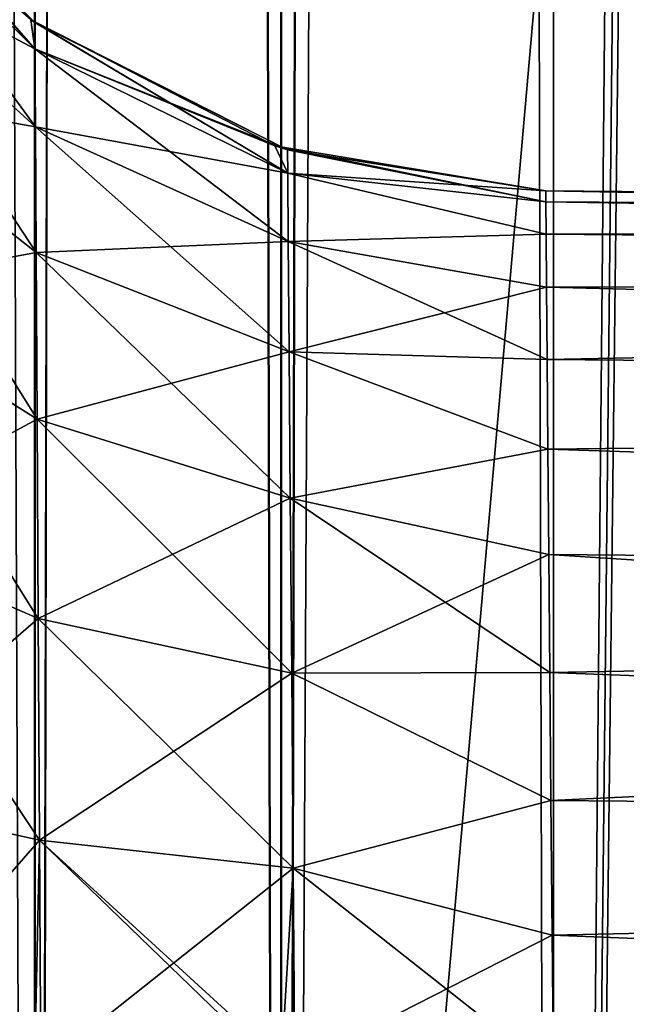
# Model space of a CAD drawing. Header units: metres. Extents: x -86 to 86, y -57 to 57.
# Tile 8 of 256: x -45.302 to -44.959, y -34.939 to -34.381. Entities that reach past the tile are written whole.
import ezdxf

# ---------------------------------------------------------------- set-up
doc = ezdxf.new("R2010")
doc.units = ezdxf.units.M
doc.layers.add('solid_125286', color=7, linetype='CONTINUOUS')

msp = doc.modelspace()

# ---------------------------------------------------------------- linework, layer by layer
at = {"layer": 'solid_125286'}
for points in [[(-43, -37.5, 42.5), (-44.558178, 0.000002, 42.5), (-45, 37.5, 42.5)], [(-43, 37.5, 42.5), (-43, -37.5, 42.5), (-45, 37.5, 42.5)], [(-43, 37.5, 71.5), (-44.558178, -0.000002, 71.5), (-45, -37.5, 71.5)], [(-43, -37.5, 71.5), (-43, 37.5, 71.5), (-45, -37.5, 71.5)], [(-44.619774, -1.949676, 71.5), (-45, -37.5, 71.5), (-44.558178, -0.000002, 71.5)], [(-44.619774, -1.949676, 71.5), (-44.676975, -2.797558, 71.5), (-45, -37.5, 71.5)], [(-44.676975, -2.797558, 71.5), (-45, -7.215435, 71.5), (-45, -37.5, 71.5)], [(-43, -37.5, 42.5), (-44.984905, -6.595356, 42.5), (-44.940296, -5.937149, 42.5)], [(-43, -37.5, 42.5), (-45, -7.215435, 42.5), (-44.984905, -6.595356, 42.5)], [(-45.294018, -37.5, 42.595585), (-45.404694, -37.5, 42.70636), (-45.404476, -7.215435, 42.706062)], [(-45.294018, -37.5, 42.595585), (-45.404476, -7.215435, 42.706062), (-45.293888, -7.215435, 42.59549)], [(-45.404415, -37.5, 71.294022), (-45.293861, -7.215435, 71.404533), (-45.404461, -7.215435, 71.293961)], [(-45.404415, -37.5, 71.294022), (-45.29364, -37.5, 71.404694), (-45.293861, -7.215435, 71.404533)], [(-45.294018, -37.5, 42.595585), (-45.293888, -7.215435, 42.59549), (-45.22699, -7.215435, 42.554493)], [(-45.154507, -37.5, 42.524471), (-45.294018, -37.5, 42.595585), (-45.22699, -7.215435, 42.554493)], [(-45.29364, -37.5, 71.404694), (-45.226978, -7.215435, 71.445511), (-45.293861, -7.215435, 71.404533)], [(-45.29364, -37.5, 71.404694), (-45.15406, -37.5, 71.47567), (-45.226978, -7.215435, 71.445511)], [(-45.154507, -37.5, 42.524471), (-45.22699, -7.215435, 42.554493), (-45.154449, -7.215435, 42.524452)], [(-45.15406, -37.5, 71.47567), (-45.154446, -7.215435, 71.475548), (-45.226978, -7.215435, 71.445511)], [(-45.154507, -37.5, 42.524471), (-45, -7.215435, 42.5), (-45, -37.5, 42.5)], [(-45.154507, -37.5, 42.524471), (-45.07814, -7.215435, 42.506142), (-45, -7.215435, 42.5)], [(-45.154507, -37.5, 42.524471), (-45.154449, -7.215435, 42.524452), (-45.07814, -7.215435, 42.506142)], [(-45.15406, -37.5, 71.47567), (-45.078144, -7.215435, 71.493858), (-45.154446, -7.215435, 71.475548)], [(-45.15406, -37.5, 71.47567), (-45, -37.5, 71.5), (-45.078144, -7.215435, 71.493858)], [(-45.078144, -7.215435, 71.493858), (-45, -37.5, 71.5), (-45, -7.215435, 71.5)], [(-43, -37.5, 42.5), (-45, -37.5, 42.5), (-45, -7.215435, 42.5)], [(-52.585815, -55.646637, -2), (-53.242641, -31.746595, -2), (-43.964466, -22.46842, -2)], [(-52.585815, -55.646637, -2), (-43.964466, -22.46842, -2), (-51.277119, -56.282402, -2)], [(-51.277119, -56.282402, -2), (-43.964466, -22.46842, -2), (-49.880451, -56.692638, -2)], [(-49.880451, -56.692638, -2), (-43.964466, -22.46842, -2), (-48.435753, -56.865662, -2)], [(-48.435753, -56.865662, -2), (-43.964466, -22.46842, -2), (-46.981792, -56.796768, -2)], [(-46.981792, -56.796768, -2), (-43.964466, -22.46842, -2), (-45.559792, -56.487984, -2)], [(-45.559792, -56.487984, -2), (-43.964466, -22.46842, -2), (-44.208092, -55.947418, -2)], [(-43.5, -37.5, 10), (-43.5, -23.418167, 10), (-52.535534, -32.453701, 10)], [(-43.557079, -54.384724, 10), (-43.5, -37.5, 10), (-52.535534, -32.453701, 10)], [(-44.644482, -55.047531, 10), (-43.557079, -54.384724, 10), (-52.535534, -32.453701, 10)], [(-45.840694, -55.528103, 10), (-44.644482, -55.047531, 10), (-52.535534, -32.453701, 10)], [(-45.409275, -34.283253, 51.158604), (-45.409283, -34.265373, 51), (-45.293739, -34.397713, 51.132477)], [(-45.293884, -34.382679, 45), (-45.296013, -34.381123, 51), (-45.409283, -34.265373, 51)], [(-45.293739, -34.397713, 51.132477), (-45.409283, -34.265373, 51), (-45.296013, -34.381123, 51)], [(-45.405525, -34.270653, 45), (-45.293884, -34.382679, 45), (-45.409283, -34.265373, 51)], [(-45.296013, -34.381123, 60), (-45.409283, -34.265373, 60), (-45.296036, -34.381107, 54)], [(-45.409275, -34.283253, 60.158604), (-45.409283, -34.265373, 60), (-45.293739, -34.397713, 60.132477)], [(-45.293739, -34.397713, 60.132477), (-45.409283, -34.265373, 60), (-45.296013, -34.381123, 60)], [(-45.409275, -34.283253, 62.841396), (-45.293884, -34.382679, 63), (-45.405525, -34.270653, 63)], [(-45.409275, -34.283253, 44.841396), (-45.293884, -34.382679, 45), (-45.405525, -34.270653, 45)], [(-45.409275, -34.283253, 69.1586), (-45.40551, -34.270676, 69), (-45.293739, -34.397713, 69.132477)], [(-45.405525, -34.270653, 63), (-45.293884, -34.382679, 63), (-45.40551, -34.270676, 69)], [(-45.40551, -34.270676, 69), (-45.293884, -34.382679, 69), (-45.293739, -34.397713, 69.132477)], [(-45.293884, -34.382679, 63), (-45.293884, -34.382679, 69), (-45.40551, -34.270676, 69)], [(-45.409275, -34.283253, 69.1586), (-45.293739, -34.397713, 69.132477), (-45.29348, -34.441921, 69.25824)], [(-45.409092, -34.336212, 69.309151), (-45.409275, -34.283253, 69.1586), (-45.29348, -34.441921, 69.25824)], [(-45.409275, -34.283253, 62.841396), (-45.293739, -34.397713, 62.867523), (-45.293884, -34.382679, 63)], [(-45.409275, -34.283253, 44.841396), (-45.293739, -34.397713, 44.867523), (-45.293884, -34.382679, 45)], [(-45.409275, -34.283253, 44.841396), (-45.409092, -34.336212, 44.690849), (-45.293739, -34.397713, 44.867523)], [(-45.409275, -34.283253, 51.158604), (-45.293739, -34.397713, 51.132477), (-45.29348, -34.441921, 51.25824)], [(-45.409092, -34.336212, 51.309151), (-45.409275, -34.283253, 51.158604), (-45.29348, -34.441921, 51.25824)], [(-45.409275, -34.283253, 53.841396), (-45.293739, -34.397713, 53.867523), (-45.296036, -34.381107, 54)], [(-45.409275, -34.283253, 53.841396), (-45.409092, -34.336212, 53.690849), (-45.293739, -34.397713, 53.867523)], [(-45.409275, -34.283253, 60.158604), (-45.293739, -34.397713, 60.132477), (-45.29348, -34.441921, 60.25824)], [(-45.409092, -34.336212, 60.309151), (-45.409275, -34.283253, 60.158604), (-45.29348, -34.441921, 60.25824)], [(-45.409275, -34.283253, 62.841396), (-45.409092, -34.336212, 62.690849), (-45.293739, -34.397713, 62.867523)], [(-45.409092, -34.336212, 69.309151), (-45.29348, -34.441921, 69.25824), (-45.293056, -34.513073, 69.370903)], [(-45.408791, -34.421436, 69.443985), (-45.409092, -34.336212, 69.309151), (-45.293056, -34.513073, 69.370903)], [(-45.409092, -34.336212, 44.690849), (-45.293476, -34.441921, 44.74176), (-45.293739, -34.397713, 44.867523)], [(-45.409092, -34.336212, 44.690849), (-45.408791, -34.421436, 44.556019), (-45.293476, -34.441921, 44.74176)], [(-45.409092, -34.336212, 51.309151), (-45.29348, -34.441921, 51.25824), (-45.293056, -34.513073, 51.370903)], [(-45.408791, -34.421436, 51.443981), (-45.409092, -34.336212, 51.309151), (-45.293056, -34.513073, 51.370903)], [(-45.409092, -34.336212, 53.690849), (-45.293476, -34.441921, 53.74176), (-45.293739, -34.397713, 53.867523)], [(-45.409092, -34.336212, 53.690849), (-45.408791, -34.421436, 53.556019), (-45.293476, -34.441921, 53.74176)], [(-45.409092, -34.336212, 60.309151), (-45.29348, -34.441921, 60.25824), (-45.293056, -34.513073, 60.370903)], [(-45.408791, -34.421436, 60.443981), (-45.409092, -34.336212, 60.309151), (-45.293056, -34.513073, 60.370903)], [(-45.409092, -34.336212, 62.690849), (-45.293476, -34.441921, 62.74176), (-45.293739, -34.397713, 62.867523)], [(-45.409092, -34.336212, 62.690849), (-45.408791, -34.421436, 62.556019), (-45.293476, -34.441921, 62.74176)], [(-45.157791, -34.452614, 54), (-45.296036, -34.381107, 54), (-45.293739, -34.397713, 53.867523)], [(-45.296013, -34.381123, 60), (-45.296036, -34.381107, 54), (-45.157791, -34.452614, 54)], [(-45.150661, -34.454926, 45), (-45.157787, -34.452614, 51), (-45.296013, -34.381123, 51)], [(-45.15052, -34.46809, 51.116413), (-45.296013, -34.381123, 51), (-45.157787, -34.452614, 51)], [(-45.293884, -34.382679, 45), (-45.150661, -34.454926, 45), (-45.296013, -34.381123, 51)], [(-45.293739, -34.397713, 51.132477), (-45.296013, -34.381123, 51), (-45.15052, -34.46809, 51.116413)], [(-45.157787, -34.452614, 60), (-45.296013, -34.381123, 60), (-45.157791, -34.452614, 54)], [(-45.15052, -34.46809, 60.116413), (-45.296013, -34.381123, 60), (-45.157787, -34.452614, 60)], [(-45.293739, -34.397713, 60.132477), (-45.296013, -34.381123, 60), (-45.15052, -34.46809, 60.116413)], [(-45.293884, -34.382679, 69), (-45.150661, -34.454926, 69), (-45.15052, -34.46809, 69.116417)], [(-45.293739, -34.397713, 69.132477), (-45.293884, -34.382679, 69), (-45.15052, -34.46809, 69.116417)], [(-45.150661, -34.454926, 63), (-45.150661, -34.454926, 69), (-45.293884, -34.382679, 69)], [(-45.293884, -34.382679, 63), (-45.150661, -34.454926, 63), (-45.293884, -34.382679, 69)], [(-45.293739, -34.397713, 62.867523), (-45.150661, -34.454926, 63), (-45.293884, -34.382679, 63)], [(-45.293739, -34.397713, 44.867523), (-45.150661, -34.454926, 45), (-45.293884, -34.382679, 45)], [(-45.293739, -34.397713, 69.132477), (-45.15052, -34.46809, 69.116417), (-45.150211, -34.506874, 69.226959)], [(-45.29348, -34.441921, 69.25824), (-45.293739, -34.397713, 69.132477), (-45.150211, -34.506874, 69.226959)], [(-45.293739, -34.397713, 62.867523), (-45.15052, -34.46809, 62.883587), (-45.150661, -34.454926, 63)], [(-45.293739, -34.397713, 44.867523), (-45.15052, -34.46809, 44.883587), (-45.150661, -34.454926, 45)], [(-45.293739, -34.397713, 44.867523), (-45.293476, -34.441921, 44.74176), (-45.15052, -34.46809, 44.883587)], [(-45.293739, -34.397713, 51.132477), (-45.15052, -34.46809, 51.116413), (-45.150211, -34.506874, 51.226959)], [(-45.29348, -34.441921, 51.25824), (-45.293739, -34.397713, 51.132477), (-45.150211, -34.506874, 51.226959)], [(-45.293739, -34.397713, 53.867523), (-45.15052, -34.46809, 53.883587), (-45.157791, -34.452614, 54)], [(-45.293739, -34.397713, 53.867523), (-45.293476, -34.441921, 53.74176), (-45.15052, -34.46809, 53.883587)], [(-45.293739, -34.397713, 60.132477), (-45.15052, -34.46809, 60.116413), (-45.150211, -34.506874, 60.226959)], [(-45.29348, -34.441921, 60.25824), (-45.293739, -34.397713, 60.132477), (-45.150211, -34.506874, 60.226959)], [(-45.293739, -34.397713, 62.867523), (-45.293476, -34.441921, 62.74176), (-45.15052, -34.46809, 62.883587)], [(-45.408791, -34.421436, 69.443985), (-45.293056, -34.513073, 69.370903), (-45.292496, -34.607521, 69.464783)], [(-45.408394, -34.534546, 69.556297), (-45.408791, -34.421436, 69.443985), (-45.292496, -34.607521, 69.464783)], [(-45.408791, -34.421436, 44.556019), (-45.293056, -34.513073, 44.629097), (-45.293476, -34.441921, 44.74176)], [(-45.408791, -34.421436, 44.556019), (-45.408394, -34.534546, 44.443707), (-45.293056, -34.513073, 44.629097)], [(-45.408791, -34.421436, 51.443981), (-45.293056, -34.513073, 51.370903), (-45.292496, -34.607521, 51.464779)], [(-45.408394, -34.534546, 51.556293), (-45.408791, -34.421436, 51.443981), (-45.292496, -34.607521, 51.464779)], [(-45.408791, -34.421436, 53.556019), (-45.293056, -34.513073, 53.629097), (-45.293476, -34.441921, 53.74176)], [(-45.408791, -34.421436, 53.556019), (-45.408394, -34.534546, 53.443707), (-45.293056, -34.513073, 53.629097)], [(-45.408791, -34.421436, 60.443981), (-45.293056, -34.513073, 60.370903), (-45.292496, -34.607521, 60.464779)], [(-45.408394, -34.534546, 60.556293), (-45.408791, -34.421436, 60.443981), (-45.292496, -34.607521, 60.464779)], [(-45.408791, -34.421436, 62.556019), (-45.293056, -34.513073, 62.629097), (-45.293476, -34.441921, 62.74176)], [(-45.408791, -34.421436, 62.556019), (-45.408394, -34.534546, 62.443707), (-45.293056, -34.513073, 62.629097)], [(-45.29348, -34.441921, 69.25824), (-45.150211, -34.506874, 69.226959), (-45.149715, -34.569321, 69.326042)], [(-45.293056, -34.513073, 69.370903), (-45.29348, -34.441921, 69.25824), (-45.149715, -34.569321, 69.326042)], [(-45.29348, -34.441921, 51.25824), (-45.150211, -34.506874, 51.226959), (-45.149715, -34.569321, 51.326042)], [(-45.293056, -34.513073, 51.370903), (-45.29348, -34.441921, 51.25824), (-45.149715, -34.569321, 51.326042)], [(-45.29348, -34.441921, 60.25824), (-45.150211, -34.506874, 60.226959), (-45.149715, -34.569321, 60.326042)], [(-45.293056, -34.513073, 60.370903), (-45.29348, -34.441921, 60.25824), (-45.149715, -34.569321, 60.326042)], [(-45.293476, -34.441921, 44.74176), (-45.150211, -34.506874, 44.773041), (-45.15052, -34.46809, 44.883587)], [(-45.293476, -34.441921, 44.74176), (-45.293056, -34.513073, 44.629097), (-45.150211, -34.506874, 44.773041)], [(-45.293476, -34.441921, 53.74176), (-45.150211, -34.506874, 53.773041), (-45.15052, -34.46809, 53.883587)], [(-45.293476, -34.441921, 53.74176), (-45.293056, -34.513073, 53.629097), (-45.150211, -34.506874, 53.773041)], [(-45.293476, -34.441921, 62.74176), (-45.150211, -34.506874, 62.773041), (-45.15052, -34.46809, 62.883587)], [(-45.293476, -34.441921, 62.74176), (-45.293056, -34.513073, 62.629097), (-45.150211, -34.506874, 62.773041)], [(-45.157791, -34.452614, 54), (-45.15052, -34.46809, 53.883587), (-45.004364, -34.478146, 54)], [(-45.157787, -34.452614, 60), (-45.157791, -34.452614, 54), (-45.004364, -34.478146, 54)], [(-45.157787, -34.452614, 51), (-45.004364, -34.478146, 45), (-45.004364, -34.478146, 51)], [(-45.004311, -34.484295, 51.078167), (-45.157787, -34.452614, 51), (-45.004364, -34.478146, 51)], [(-45.150661, -34.454926, 45), (-45.004364, -34.478146, 45), (-45.157787, -34.452614, 51)], [(-45.157787, -34.452614, 60), (-45.004364, -34.478146, 54), (-45.004364, -34.478146, 60)], [(-45.004311, -34.484295, 60.078167), (-45.157787, -34.452614, 60), (-45.004364, -34.478146, 60)], [(-45.004311, -34.484295, 51.078167), (-45.15052, -34.46809, 51.116413), (-45.157787, -34.452614, 51)], [(-45.004311, -34.484295, 60.078167), (-45.15052, -34.46809, 60.116413), (-45.157787, -34.452614, 60)], [(-45.004311, -34.484295, 69.078163), (-45.150661, -34.454926, 69), (-45.004364, -34.478146, 69)], [(-45.004364, -34.478146, 63), (-45.004364, -34.478146, 69), (-45.150661, -34.454926, 69)], [(-45.004311, -34.484295, 69.078163), (-45.15052, -34.46809, 69.116417), (-45.150661, -34.454926, 69)], [(-45.150661, -34.454926, 63), (-45.004364, -34.478146, 63), (-45.150661, -34.454926, 69)], [(-45.15052, -34.46809, 62.883587), (-45.004364, -34.478146, 63), (-45.150661, -34.454926, 63)], [(-45.15052, -34.46809, 44.883587), (-45.004364, -34.478146, 45), (-45.150661, -34.454926, 45)], [(-45.00415, -34.502594, 69.154427), (-45.150211, -34.506874, 69.226959), (-45.15052, -34.46809, 69.116417)], [(-45.004311, -34.484295, 69.078163), (-45.00415, -34.502594, 69.154427), (-45.15052, -34.46809, 69.116417)], [(-45.004311, -34.484295, 62.921833), (-45.004364, -34.478146, 63), (-45.15052, -34.46809, 62.883587)], [(-45.004311, -34.484295, 44.921833), (-45.004364, -34.478146, 45), (-45.15052, -34.46809, 44.883587)], [(-45.004311, -34.484295, 53.921833), (-45.004364, -34.478146, 54), (-45.15052, -34.46809, 53.883587)], [(-45.00415, -34.502594, 44.84557), (-45.15052, -34.46809, 44.883587), (-45.150211, -34.506874, 44.773041)], [(-45.00415, -34.502594, 44.84557), (-45.004311, -34.484295, 44.921833), (-45.15052, -34.46809, 44.883587)], [(-45.00415, -34.502594, 51.15443), (-45.150211, -34.506874, 51.226959), (-45.15052, -34.46809, 51.116413)], [(-45.004311, -34.484295, 51.078167), (-45.00415, -34.502594, 51.15443), (-45.15052, -34.46809, 51.116413)], [(-45.00415, -34.502594, 53.84557), (-45.15052, -34.46809, 53.883587), (-45.150211, -34.506874, 53.773041)], [(-45.00415, -34.502594, 53.84557), (-45.004311, -34.484295, 53.921833), (-45.15052, -34.46809, 53.883587)], [(-45.00415, -34.502594, 60.15443), (-45.150211, -34.506874, 60.226959), (-45.15052, -34.46809, 60.116413)], [(-45.004311, -34.484295, 60.078167), (-45.00415, -34.502594, 60.15443), (-45.15052, -34.46809, 60.116413)], [(-45.00415, -34.502594, 62.84557), (-45.15052, -34.46809, 62.883587), (-45.150211, -34.506874, 62.773041)], [(-45.00415, -34.502594, 62.84557), (-45.004311, -34.484295, 62.921833), (-45.15052, -34.46809, 62.883587)], [(-45.004364, -34.478146, 45), (-42.5, -34.5, 45), (-42.5, -34.5, 51)], [(-45.004311, -34.484295, 44.921833), (-42.5, -34.5, 45), (-45.004364, -34.478146, 45)], [(-45.004364, -34.478146, 51), (-42.5, -34.5, 51), (-42.5, -34.524471, 51.154453)], [(-45.004364, -34.478146, 45), (-42.5, -34.5, 51), (-45.004364, -34.478146, 51)], [(-45.004311, -34.484295, 51.078167), (-45.004364, -34.478146, 51), (-42.5, -34.524471, 51.154453)], [(-45.004364, -34.478146, 54), (-42.5, -34.5, 54), (-42.5, -34.5, 60)], [(-45.004311, -34.484295, 53.921833), (-42.5, -34.5, 54), (-45.004364, -34.478146, 54)], [(-45.004364, -34.478146, 60), (-42.5, -34.5, 60), (-42.5, -34.524471, 60.154453)], [(-45.004364, -34.478146, 54), (-42.5, -34.5, 60), (-45.004364, -34.478146, 60)], [(-45.004311, -34.484295, 60.078167), (-45.004364, -34.478146, 60), (-42.5, -34.524471, 60.154453)], [(-45.004364, -34.478146, 63), (-42.5, -34.5, 63), (-42.5, -34.5, 69)], [(-45.004311, -34.484295, 62.921833), (-42.5, -34.5, 63), (-45.004364, -34.478146, 63)], [(-45.004364, -34.478146, 69), (-42.5, -34.5, 69), (-42.5, -34.524471, 69.154449)], [(-45.004364, -34.478146, 63), (-42.5, -34.5, 69), (-45.004364, -34.478146, 69)], [(-45.004311, -34.484295, 69.078163), (-45.004364, -34.478146, 69), (-42.5, -34.524471, 69.154449)], [(-45.00415, -34.502594, 44.84557), (-42.5, -34.5, 45), (-45.004311, -34.484295, 44.921833)], [(-45.004311, -34.484295, 51.078167), (-42.5, -34.524471, 51.154453), (-45.00415, -34.502594, 51.15443)], [(-45.00415, -34.502594, 53.84557), (-42.5, -34.5, 54), (-45.004311, -34.484295, 53.921833)], [(-45.004311, -34.484295, 60.078167), (-42.5, -34.524471, 60.154453), (-45.00415, -34.502594, 60.15443)], [(-45.00415, -34.502594, 62.84557), (-42.5, -34.5, 63), (-45.004311, -34.484295, 62.921833)], [(-45.004311, -34.484295, 69.078163), (-42.5, -34.524471, 69.154449), (-45.00415, -34.502594, 69.154427)], [(-45.00415, -34.502594, 69.154427), (-45.003887, -34.532604, 69.226906), (-45.150211, -34.506874, 69.226959)], [(-45.003887, -34.532604, 44.77309), (-45.00415, -34.502594, 44.84557), (-45.150211, -34.506874, 44.773041)], [(-45.00415, -34.502594, 51.15443), (-45.003887, -34.532604, 51.22691), (-45.150211, -34.506874, 51.226959)], [(-45.003887, -34.532604, 53.77309), (-45.00415, -34.502594, 53.84557), (-45.150211, -34.506874, 53.773041)], [(-45.00415, -34.502594, 60.15443), (-45.003887, -34.532604, 60.22691), (-45.150211, -34.506874, 60.226959)], [(-45.003887, -34.532604, 62.77309), (-45.00415, -34.502594, 62.84557), (-45.150211, -34.506874, 62.773041)], [(-45.00415, -34.502594, 44.84557), (-42.5, -34.524471, 44.845547), (-42.5, -34.5, 45)], [(-45.00415, -34.502594, 53.84557), (-42.5, -34.524471, 53.845547), (-42.5, -34.5, 54)], [(-45.00415, -34.502594, 62.84557), (-42.5, -34.524471, 62.845547), (-42.5, -34.5, 63)], [(-45.003887, -34.532604, 44.77309), (-42.5, -34.524471, 44.845547), (-45.00415, -34.502594, 44.84557)], [(-45.00415, -34.502594, 51.15443), (-42.5, -34.524471, 51.154453), (-45.003887, -34.532604, 51.22691)], [(-45.003887, -34.532604, 53.77309), (-42.5, -34.524471, 53.845547), (-45.00415, -34.502594, 53.84557)], [(-45.00415, -34.502594, 60.15443), (-42.5, -34.524471, 60.154453), (-45.003887, -34.532604, 60.22691)], [(-45.003887, -34.532604, 62.77309), (-42.5, -34.524471, 62.845547), (-45.00415, -34.502594, 62.84557)], [(-45.00415, -34.502594, 69.154427), (-42.5, -34.524471, 69.154449), (-45.003887, -34.532604, 69.226906)], [(-45.293056, -34.513073, 44.629097), (-45.149715, -34.569321, 44.673958), (-45.150211, -34.506874, 44.773041)], [(-45.293056, -34.513073, 53.629097), (-45.149715, -34.569321, 53.673958), (-45.150211, -34.506874, 53.773041)], [(-45.293056, -34.513073, 62.629097), (-45.149715, -34.569321, 62.673958), (-45.150211, -34.506874, 62.773041)], [(-45.003529, -34.573589, 69.293808), (-45.149715, -34.569321, 69.326042), (-45.150211, -34.506874, 69.226959)], [(-45.003887, -34.532604, 69.226906), (-45.003529, -34.573589, 69.293808), (-45.150211, -34.506874, 69.226959)], [(-45.003887, -34.532604, 44.77309), (-45.150211, -34.506874, 44.773041), (-45.149715, -34.569321, 44.673958)], [(-45.003529, -34.573589, 51.293812), (-45.149715, -34.569321, 51.326042), (-45.150211, -34.506874, 51.226959)], [(-45.003887, -34.532604, 51.22691), (-45.003529, -34.573589, 51.293812), (-45.150211, -34.506874, 51.226959)], [(-45.003887, -34.532604, 53.77309), (-45.150211, -34.506874, 53.773041), (-45.149715, -34.569321, 53.673958)], [(-45.003529, -34.573589, 60.293812), (-45.149715, -34.569321, 60.326042), (-45.150211, -34.506874, 60.226959)], [(-45.003887, -34.532604, 60.22691), (-45.003529, -34.573589, 60.293812), (-45.150211, -34.506874, 60.226959)], [(-45.003887, -34.532604, 62.77309), (-45.150211, -34.506874, 62.773041), (-45.149715, -34.569321, 62.673958)], [(-45.408394, -34.534546, 44.443707), (-45.292496, -34.607521, 44.535221), (-45.293056, -34.513073, 44.629097)], [(-45.408394, -34.534546, 53.443707), (-45.292496, -34.607521, 53.535221), (-45.293056, -34.513073, 53.629097)], [(-45.408394, -34.534546, 62.443707), (-45.292496, -34.607521, 62.535221), (-45.293056, -34.513073, 62.629097)], [(-45.293056, -34.513073, 69.370903), (-45.149715, -34.569321, 69.326042), (-45.149055, -34.652252, 69.408684)], [(-45.292496, -34.607521, 69.464783), (-45.293056, -34.513073, 69.370903), (-45.149055, -34.652252, 69.408684)], [(-45.293056, -34.513073, 44.629097), (-45.292496, -34.607521, 44.535221), (-45.149715, -34.569321, 44.673958)], [(-45.293056, -34.513073, 51.370903), (-45.149715, -34.569321, 51.326042), (-45.149055, -34.652252, 51.408684)], [(-45.292496, -34.607521, 51.464779), (-45.293056, -34.513073, 51.370903), (-45.149055, -34.652252, 51.408684)], [(-45.293056, -34.513073, 53.629097), (-45.292496, -34.607521, 53.535221), (-45.149715, -34.569321, 53.673958)], [(-45.293056, -34.513073, 60.370903), (-45.149715, -34.569321, 60.326042), (-45.149055, -34.652252, 60.408684)], [(-45.292496, -34.607521, 60.464779), (-45.293056, -34.513073, 60.370903), (-45.149055, -34.652252, 60.408684)], [(-45.293056, -34.513073, 62.629097), (-45.292496, -34.607521, 62.535221), (-45.149715, -34.569321, 62.673958)], [(-45.003529, -34.573589, 44.706188), (-42.5, -34.524471, 44.845547), (-45.003887, -34.532604, 44.77309)], [(-45.003887, -34.532604, 51.22691), (-42.5, -34.524471, 51.154453), (-42.5, -34.595619, 51.294025)], [(-45.003529, -34.573589, 53.706188), (-42.5, -34.524471, 53.845547), (-45.003887, -34.532604, 53.77309)], [(-45.003887, -34.532604, 60.22691), (-42.5, -34.524471, 60.154453), (-42.5, -34.595619, 60.294025)], [(-45.003529, -34.573589, 62.706188), (-42.5, -34.524471, 62.845547), (-45.003887, -34.532604, 62.77309)], [(-45.003887, -34.532604, 69.226906), (-42.5, -34.524471, 69.154449), (-42.5, -34.595619, 69.294029)], [(-45.003529, -34.573589, 44.706188), (-42.5, -34.595619, 44.705975), (-42.5, -34.524471, 44.845547)], [(-45.003529, -34.573589, 53.706188), (-42.5, -34.595619, 53.705975), (-42.5, -34.524471, 53.845547)], [(-45.003529, -34.573589, 62.706188), (-42.5, -34.595619, 62.705975), (-42.5, -34.524471, 62.845547)], [(-45.408394, -34.534546, 69.556297), (-45.292496, -34.607521, 69.464783), (-45.291824, -34.720455, 69.535172)], [(-45.407917, -34.669754, 69.640457), (-45.408394, -34.534546, 69.556297), (-45.291824, -34.720455, 69.535172)], [(-45.408394, -34.534546, 44.443707), (-45.407913, -34.669754, 44.359543), (-45.292496, -34.607521, 44.535221)], [(-45.408394, -34.534546, 51.556293), (-45.292496, -34.607521, 51.464779), (-45.291824, -34.720455, 51.535172)], [(-45.407917, -34.669754, 51.640457), (-45.408394, -34.534546, 51.556293), (-45.291824, -34.720455, 51.535172)], [(-45.408394, -34.534546, 53.443707), (-45.407913, -34.669754, 53.359543), (-45.292496, -34.607521, 53.535221)], [(-45.408394, -34.534546, 60.556293), (-45.292496, -34.607521, 60.464779), (-45.291824, -34.720455, 60.535172)], [(-45.407917, -34.669754, 60.640457), (-45.408394, -34.534546, 60.556293), (-45.291824, -34.720455, 60.535172)], [(-45.408394, -34.534546, 62.443707), (-45.407913, -34.669754, 62.359543), (-45.292496, -34.607521, 62.535221)], [(-45.003529, -34.573589, 44.706188), (-45.003887, -34.532604, 44.77309), (-45.149715, -34.569321, 44.673958)], [(-45.003529, -34.573589, 53.706188), (-45.003887, -34.532604, 53.77309), (-45.149715, -34.569321, 53.673958)], [(-45.003529, -34.573589, 62.706188), (-45.003887, -34.532604, 62.77309), (-45.149715, -34.569321, 62.673958)], [(-45.003887, -34.532604, 51.22691), (-42.5, -34.595619, 51.294025), (-45.003529, -34.573589, 51.293812)], [(-45.003887, -34.532604, 60.22691), (-42.5, -34.595619, 60.294025), (-45.003529, -34.573589, 60.293812)], [(-45.003887, -34.532604, 69.226906), (-42.5, -34.595619, 69.294029), (-45.003529, -34.573589, 69.293808)], [(-45.292496, -34.607521, 44.535221), (-45.149055, -34.652252, 44.591316), (-45.149715, -34.569321, 44.673958)], [(-45.292496, -34.607521, 53.535221), (-45.149055, -34.652252, 53.591316), (-45.149715, -34.569321, 53.673958)], [(-45.292496, -34.607521, 62.535221), (-45.149055, -34.652252, 62.591316), (-45.149715, -34.569321, 62.673958)], [(-45.003086, -34.624538, 69.353485), (-45.149055, -34.652252, 69.408684), (-45.149715, -34.569321, 69.326042)], [(-45.003529, -34.573589, 69.293808), (-45.003086, -34.624538, 69.353485), (-45.149715, -34.569321, 69.326042)], [(-45.003086, -34.624538, 44.646515), (-45.149715, -34.569321, 44.673958), (-45.149055, -34.652252, 44.591316)], [(-45.003086, -34.624538, 44.646515), (-45.003529, -34.573589, 44.706188), (-45.149715, -34.569321, 44.673958)], [(-45.003086, -34.624538, 51.353485), (-45.149055, -34.652252, 51.408684), (-45.149715, -34.569321, 51.326042)], [(-45.003529, -34.573589, 51.293812), (-45.003086, -34.624538, 51.353485), (-45.149715, -34.569321, 51.326042)], [(-45.003086, -34.624538, 53.646515), (-45.149715, -34.569321, 53.673958), (-45.149055, -34.652252, 53.591316)], [(-45.003086, -34.624538, 53.646515), (-45.003529, -34.573589, 53.706188), (-45.149715, -34.569321, 53.673958)], [(-45.003086, -34.624538, 60.353485), (-45.149055, -34.652252, 60.408684), (-45.149715, -34.569321, 60.326042)], [(-45.003529, -34.573589, 60.293812), (-45.003086, -34.624538, 60.353485), (-45.149715, -34.569321, 60.326042)], [(-45.003086, -34.624538, 62.646515), (-45.149715, -34.569321, 62.673958), (-45.149055, -34.652252, 62.591316)], [(-45.003086, -34.624538, 62.646515), (-45.003529, -34.573589, 62.706188), (-45.149715, -34.569321, 62.673958)], [(-45.003086, -34.624538, 44.646515), (-42.5, -34.595619, 44.705975), (-45.003529, -34.573589, 44.706188)], [(-45.003529, -34.573589, 51.293812), (-42.5, -34.595619, 51.294025), (-45.003086, -34.624538, 51.353485)], [(-45.003086, -34.624538, 53.646515), (-42.5, -34.595619, 53.705975), (-45.003529, -34.573589, 53.706188)], [(-45.003529, -34.573589, 60.293812), (-42.5, -34.595619, 60.294025), (-45.003086, -34.624538, 60.353485)], [(-45.003086, -34.624538, 62.646515), (-42.5, -34.595619, 62.705975), (-45.003529, -34.573589, 62.706188)], [(-45.003529, -34.573589, 69.293808), (-42.5, -34.595619, 69.294029), (-45.003086, -34.624538, 69.353485)], [(-45.003086, -34.624538, 44.646515), (-42.5, -34.705975, 44.595619), (-42.5, -34.595619, 44.705975)], [(-45.003086, -34.624538, 51.353485), (-42.5, -34.595619, 51.294025), (-42.5, -34.705975, 51.404381)], [(-45.003086, -34.624538, 53.646515), (-42.5, -34.705975, 53.595619), (-42.5, -34.595619, 53.705975)], [(-45.003086, -34.624538, 60.353485), (-42.5, -34.595619, 60.294025), (-42.5, -34.705975, 60.404381)], [(-45.003086, -34.624538, 62.646515), (-42.5, -34.705975, 62.595619), (-42.5, -34.595619, 62.705975)], [(-45.003086, -34.624538, 69.353485), (-42.5, -34.595619, 69.294029), (-42.5, -34.705975, 69.404381)], [(-45.407913, -34.669754, 44.359543), (-45.291824, -34.720455, 44.464828), (-45.292496, -34.607521, 44.535221)], [(-45.407913, -34.669754, 53.359543), (-45.291824, -34.720455, 53.464828), (-45.292496, -34.607521, 53.535221)], [(-45.407913, -34.669754, 62.359543), (-45.291824, -34.720455, 62.464828), (-45.292496, -34.607521, 62.535221)], [(-45.292496, -34.607521, 69.464783), (-45.149055, -34.652252, 69.408684), (-45.148266, -34.75148, 69.470741)], [(-45.291824, -34.720455, 69.535172), (-45.292496, -34.607521, 69.464783), (-45.148266, -34.75148, 69.470741)], [(-45.292496, -34.607521, 44.535221), (-45.291824, -34.720455, 44.464828), (-45.149055, -34.652252, 44.591316)], [(-45.292496, -34.607521, 51.464779), (-45.149055, -34.652252, 51.408684), (-45.148266, -34.75148, 51.470745)], [(-45.291824, -34.720455, 51.535172), (-45.292496, -34.607521, 51.464779), (-45.148266, -34.75148, 51.470745)], [(-45.292496, -34.607521, 53.535221), (-45.291824, -34.720455, 53.464828), (-45.149055, -34.652252, 53.591316)], [(-45.292496, -34.607521, 60.464779), (-45.149055, -34.652252, 60.408684), (-45.148266, -34.75148, 60.470745)], [(-45.291824, -34.720455, 60.535172), (-45.292496, -34.607521, 60.464779), (-45.148266, -34.75148, 60.470745)], [(-45.292496, -34.607521, 62.535221), (-45.291824, -34.720455, 62.464828), (-45.149055, -34.652252, 62.591316)], [(-45.003086, -34.624538, 69.353485), (-45.002567, -34.6842, 69.404457), (-45.149055, -34.652252, 69.408684)], [(-45.002567, -34.6842, 44.595547), (-45.003086, -34.624538, 44.646515), (-45.149055, -34.652252, 44.591316)], [(-45.003086, -34.624538, 51.353485), (-45.002567, -34.6842, 51.404453), (-45.149055, -34.652252, 51.408684)], [(-45.002567, -34.6842, 53.595547), (-45.003086, -34.624538, 53.646515), (-45.149055, -34.652252, 53.591316)], [(-45.003086, -34.624538, 60.353485), (-45.002567, -34.6842, 60.404453), (-45.149055, -34.652252, 60.408684)], [(-45.002567, -34.6842, 62.595547), (-45.003086, -34.624538, 62.646515), (-45.149055, -34.652252, 62.591316)], [(-45.002567, -34.6842, 44.595547), (-42.5, -34.705975, 44.595619), (-45.003086, -34.624538, 44.646515)], [(-45.003086, -34.624538, 51.353485), (-42.5, -34.705975, 51.404381), (-45.002567, -34.6842, 51.404453)], [(-45.002567, -34.6842, 53.595547), (-42.5, -34.705975, 53.595619), (-45.003086, -34.624538, 53.646515)], [(-45.003086, -34.624538, 60.353485), (-42.5, -34.705975, 60.404381), (-45.002567, -34.6842, 60.404453)], [(-45.002567, -34.6842, 62.595547), (-42.5, -34.705975, 62.595619), (-45.003086, -34.624538, 62.646515)], [(-45.003086, -34.624538, 69.353485), (-42.5, -34.705975, 69.404381), (-45.002567, -34.6842, 69.404457)], [(-45.291824, -34.720455, 44.464828), (-45.148266, -34.75148, 44.529255), (-45.149055, -34.652252, 44.591316)], [(-45.291824, -34.720455, 53.464828), (-45.148266, -34.75148, 53.529255), (-45.149055, -34.652252, 53.591316)], [(-45.291824, -34.720455, 62.464828), (-45.148266, -34.75148, 62.529255), (-45.149055, -34.652252, 62.591316)], [(-45.00198, -34.75111, 69.445465), (-45.148266, -34.75148, 69.470741), (-45.149055, -34.652252, 69.408684)], [(-45.002567, -34.6842, 69.404457), (-45.00198, -34.75111, 69.445465), (-45.149055, -34.652252, 69.408684)], [(-45.002567, -34.6842, 44.595547), (-45.149055, -34.652252, 44.591316), (-45.148266, -34.75148, 44.529255)], [(-45.00198, -34.75111, 51.445465), (-45.148266, -34.75148, 51.470745), (-45.149055, -34.652252, 51.408684)], [(-45.002567, -34.6842, 51.404453), (-45.00198, -34.75111, 51.445465), (-45.149055, -34.652252, 51.408684)], [(-45.002567, -34.6842, 53.595547), (-45.149055, -34.652252, 53.591316), (-45.148266, -34.75148, 53.529255)], [(-45.00198, -34.75111, 60.445465), (-45.148266, -34.75148, 60.470745), (-45.149055, -34.652252, 60.408684)], [(-45.002567, -34.6842, 60.404453), (-45.00198, -34.75111, 60.445465), (-45.149055, -34.652252, 60.408684)], [(-45.002567, -34.6842, 62.595547), (-45.149055, -34.652252, 62.591316), (-45.148266, -34.75148, 62.529255)], [(-45.407917, -34.669754, 69.640457), (-45.291824, -34.720455, 69.535172), (-45.291077, -34.846134, 69.578583)], [(-45.407383, -34.820179, 69.692299), (-45.407917, -34.669754, 69.640457), (-45.291077, -34.846134, 69.578583)], [(-45.407917, -34.669754, 51.640457), (-45.291824, -34.720455, 51.535172), (-45.291077, -34.846134, 51.578583)], [(-45.407383, -34.820179, 51.692299), (-45.407917, -34.669754, 51.640457), (-45.291077, -34.846134, 51.578583)], [(-45.407917, -34.669754, 60.640457), (-45.291824, -34.720455, 60.535172), (-45.291077, -34.846134, 60.578583)], [(-45.407383, -34.820179, 60.692299), (-45.407917, -34.669754, 60.640457), (-45.291077, -34.846134, 60.578583)], [(-45.407913, -34.669754, 44.359543), (-45.407379, -34.820179, 44.307701), (-45.291824, -34.720455, 44.464828)], [(-45.407913, -34.669754, 53.359543), (-45.407379, -34.820179, 53.307701), (-45.291824, -34.720455, 53.464828)], [(-45.407913, -34.669754, 62.359543), (-45.407379, -34.820179, 62.307701), (-45.291824, -34.720455, 62.464828)], [(-45.00198, -34.75111, 44.554535), (-45.002567, -34.6842, 44.595547), (-45.148266, -34.75148, 44.529255)], [(-45.00198, -34.75111, 53.554535), (-45.002567, -34.6842, 53.595547), (-45.148266, -34.75148, 53.529255)], [(-45.00198, -34.75111, 62.554535), (-45.002567, -34.6842, 62.595547), (-45.148266, -34.75148, 62.529255)], [(-45.00198, -34.75111, 44.554535), (-42.5, -34.705975, 44.595619), (-45.002567, -34.6842, 44.595547)], [(-45.002567, -34.6842, 51.404453), (-42.5, -34.705975, 51.404381), (-42.5, -34.845554, 51.475529)], [(-45.002567, -34.6842, 51.404453), (-42.5, -34.845554, 51.475529), (-45.00198, -34.75111, 51.445465)], [(-45.00198, -34.75111, 53.554535), (-42.5, -34.705975, 53.595619), (-45.002567, -34.6842, 53.595547)], [(-45.002567, -34.6842, 60.404453), (-42.5, -34.705975, 60.404381), (-42.5, -34.845554, 60.475529)], [(-45.002567, -34.6842, 60.404453), (-42.5, -34.845554, 60.475529), (-45.00198, -34.75111, 60.445465)], [(-45.00198, -34.75111, 62.554535), (-42.5, -34.705975, 62.595619), (-45.002567, -34.6842, 62.595547)], [(-45.002567, -34.6842, 69.404457), (-42.5, -34.705975, 69.404381), (-42.5, -34.845554, 69.475525)], [(-45.002567, -34.6842, 69.404457), (-42.5, -34.845554, 69.475525), (-45.00198, -34.75111, 69.445465)], [(-45.001347, -34.823616, 44.52449), (-42.5, -34.705975, 44.595619), (-45.00198, -34.75111, 44.554535)], [(-45.001347, -34.823616, 53.52449), (-42.5, -34.705975, 53.595619), (-45.00198, -34.75111, 53.554535)], [(-45.001347, -34.823616, 62.52449), (-42.5, -34.705975, 62.595619), (-45.00198, -34.75111, 62.554535)], [(-45.001347, -34.823616, 44.52449), (-42.5, -34.845554, 44.524471), (-42.5, -34.705975, 44.595619)], [(-45.001347, -34.823616, 53.52449), (-42.5, -34.845554, 53.524471), (-42.5, -34.705975, 53.595619)], [(-45.001347, -34.823616, 62.52449), (-42.5, -34.845554, 62.524471), (-42.5, -34.705975, 62.595619)], [(-45.407379, -34.820179, 44.307701), (-45.291077, -34.846134, 44.421421), (-45.291824, -34.720455, 44.464828)], [(-45.407379, -34.820179, 53.307701), (-45.291077, -34.846134, 53.421421), (-45.291824, -34.720455, 53.464828)], [(-45.407379, -34.820179, 62.307701), (-45.291077, -34.846134, 62.421421), (-45.291824, -34.720455, 62.464828)], [(-45.291824, -34.720455, 69.535172), (-45.148266, -34.75148, 69.470741), (-45.147385, -34.861988, 69.509125)], [(-45.291077, -34.846134, 69.578583), (-45.291824, -34.720455, 69.535172), (-45.147385, -34.861988, 69.509125)], [(-45.291824, -34.720455, 44.464828), (-45.291077, -34.846134, 44.421421), (-45.148266, -34.75148, 44.529255)], [(-45.291824, -34.720455, 51.535172), (-45.148266, -34.75148, 51.470745), (-45.147385, -34.861988, 51.509125)], [(-45.291077, -34.846134, 51.578583), (-45.291824, -34.720455, 51.535172), (-45.147385, -34.861988, 51.509125)], [(-45.291824, -34.720455, 53.464828), (-45.291077, -34.846134, 53.421421), (-45.148266, -34.75148, 53.529255)], [(-45.291824, -34.720455, 60.535172), (-45.148266, -34.75148, 60.470745), (-45.147385, -34.861988, 60.509125)], [(-45.291077, -34.846134, 60.578583), (-45.291824, -34.720455, 60.535172), (-45.147385, -34.861988, 60.509125)], [(-45.291824, -34.720455, 62.464828), (-45.291077, -34.846134, 62.421421), (-45.148266, -34.75148, 62.529255)], [(-45.291077, -34.846134, 44.421421), (-45.147385, -34.861988, 44.490879), (-45.148266, -34.75148, 44.529255)], [(-45.291077, -34.846134, 53.421421), (-45.147385, -34.861988, 53.490879), (-45.148266, -34.75148, 53.529255)], [(-45.291077, -34.846134, 62.421421), (-45.147385, -34.861988, 62.490879), (-45.148266, -34.75148, 62.529255)], [(-45.00198, -34.75111, 69.445465), (-45.001347, -34.823616, 69.47551), (-45.148266, -34.75148, 69.470741)], [(-45.001347, -34.823616, 44.52449), (-45.00198, -34.75111, 44.554535), (-45.148266, -34.75148, 44.529255)], [(-45.00198, -34.75111, 51.445465), (-45.001347, -34.823616, 51.47551), (-45.148266, -34.75148, 51.470745)], [(-45.001347, -34.823616, 53.52449), (-45.00198, -34.75111, 53.554535), (-45.148266, -34.75148, 53.529255)], [(-45.00198, -34.75111, 60.445465), (-45.001347, -34.823616, 60.47551), (-45.148266, -34.75148, 60.470745)], [(-45.001347, -34.823616, 62.52449), (-45.00198, -34.75111, 62.554535), (-45.148266, -34.75148, 62.529255)], [(-45.001347, -34.823616, 69.47551), (-45.147385, -34.861988, 69.509125), (-45.148266, -34.75148, 69.470741)], [(-45.001347, -34.823616, 44.52449), (-45.148266, -34.75148, 44.529255), (-45.147385, -34.861988, 44.490879)], [(-45.001347, -34.823616, 51.47551), (-45.147385, -34.861988, 51.509125), (-45.148266, -34.75148, 51.470745)], [(-45.001347, -34.823616, 53.52449), (-45.148266, -34.75148, 53.529255), (-45.147385, -34.861988, 53.490879)], [(-45.001347, -34.823616, 60.47551), (-45.147385, -34.861988, 60.509125), (-45.148266, -34.75148, 60.470745)], [(-45.001347, -34.823616, 62.52449), (-45.148266, -34.75148, 62.529255), (-45.147385, -34.861988, 62.490879)], [(-45.00198, -34.75111, 51.445465), (-42.5, -34.845554, 51.475529), (-45.001347, -34.823616, 51.47551)], [(-45.00198, -34.75111, 60.445465), (-42.5, -34.845554, 60.475529), (-45.001347, -34.823616, 60.47551)], [(-45.00198, -34.75111, 69.445465), (-42.5, -34.845554, 69.475525), (-45.001347, -34.823616, 69.47551)], [(-45.407383, -34.820179, 69.692299), (-45.291077, -34.846134, 69.578583), (-45.290352, -34.978203, 69.592941)], [(-45.407383, -34.820179, 69.692299), (-45.290352, -34.978203, 69.592941), (-45.404503, -34.978203, 69.7061)], [(-45.407383, -34.820179, 51.692299), (-45.291077, -34.846134, 51.578583), (-45.293922, -34.978203, 51.595512)], [(-45.293922, -34.978203, 51.595512), (-45.406769, -34.978203, 51.709244), (-45.407383, -34.820179, 51.692299)], [(-45.407383, -34.820179, 60.692299), (-45.291077, -34.846134, 60.578583), (-45.293922, -34.978203, 60.595512)], [(-45.293922, -34.978203, 60.595512), (-45.406769, -34.978203, 60.709244), (-45.407383, -34.820179, 60.692299)], [(-45.407379, -34.820179, 44.307701), (-45.406769, -34.978203, 44.290756), (-45.291077, -34.846134, 44.421421)], [(-45.407379, -34.820179, 53.307701), (-45.406769, -34.978203, 53.290756), (-45.291077, -34.846134, 53.421421)], [(-45.407379, -34.820179, 62.307701), (-45.406769, -34.978203, 62.290756), (-45.291077, -34.846134, 62.421421)], [(-45.001347, -34.823616, 69.47551), (-45.000687, -34.89994, 69.493835), (-45.147385, -34.861988, 69.509125)], [(-45.000687, -34.89994, 44.506161), (-45.001347, -34.823616, 44.52449), (-45.147385, -34.861988, 44.490879)], [(-45.001347, -34.823616, 51.47551), (-45.000687, -34.89994, 51.493839), (-45.147385, -34.861988, 51.509125)], [(-45.000687, -34.89994, 53.506161), (-45.001347, -34.823616, 53.52449), (-45.147385, -34.861988, 53.490879)], [(-45.001347, -34.823616, 60.47551), (-45.000687, -34.89994, 60.493839), (-45.147385, -34.861988, 60.509125)], [(-45.000687, -34.89994, 62.506161), (-45.001347, -34.823616, 62.52449), (-45.147385, -34.861988, 62.490879)], [(-45.000687, -34.89994, 44.506161), (-42.5, -34.845554, 44.524471), (-45.001347, -34.823616, 44.52449)], [(-45.001347, -34.823616, 51.47551), (-42.5, -34.845554, 51.475529), (-45.000687, -34.89994, 51.493839)], [(-45.000687, -34.89994, 53.506161), (-42.5, -34.845554, 53.524471), (-45.001347, -34.823616, 53.52449)], [(-45.001347, -34.823616, 60.47551), (-42.5, -34.845554, 60.475529), (-45.000687, -34.89994, 60.493839)], [(-45.000687, -34.89994, 62.506161), (-42.5, -34.845554, 62.524471), (-45.001347, -34.823616, 62.52449)], [(-45.001347, -34.823616, 69.47551), (-42.5, -34.845554, 69.475525), (-45.000687, -34.89994, 69.493835)], [(-45.291077, -34.846134, 44.421421), (-45.406769, -34.978203, 44.290756), (-45.2939, -34.978203, 44.404503)], [(-45.291077, -34.846134, 53.421421), (-45.406769, -34.978203, 53.290756), (-45.2939, -34.978203, 53.404503)], [(-45.291077, -34.846134, 62.421421), (-45.406769, -34.978203, 62.290756), (-45.2939, -34.978203, 62.404503)], [(-45.154476, -34.978203, 51.52446), (-45.293922, -34.978203, 51.595512), (-45.291077, -34.846134, 51.578583)], [(-45.154476, -34.978203, 60.52446), (-45.293922, -34.978203, 60.595512), (-45.291077, -34.846134, 60.578583)], [(-45.291077, -34.846134, 44.421421), (-45.2939, -34.978203, 44.404503), (-45.147385, -34.861988, 44.490879)], [(-45.291077, -34.846134, 53.421421), (-45.2939, -34.978203, 53.404503), (-45.147385, -34.861988, 53.490879)], [(-45.291077, -34.846134, 62.421421), (-45.2939, -34.978203, 62.404503), (-45.147385, -34.861988, 62.490879)], [(-45.291077, -34.846134, 69.578583), (-45.147385, -34.861988, 69.509125), (-45.1465, -34.978203, 69.521942)], [(-45.291077, -34.846134, 69.578583), (-45.1465, -34.978203, 69.521942), (-45.290352, -34.978203, 69.592941)], [(-45.291077, -34.846134, 51.578583), (-45.147385, -34.861988, 51.509125), (-45.154476, -34.978203, 51.52446)], [(-45.291077, -34.846134, 60.578583), (-45.147385, -34.861988, 60.509125), (-45.154476, -34.978203, 60.52446)], [(-45.000687, -34.89994, 44.506161), (-45, -34.978203, 44.5), (-42.5, -34.845554, 44.524471)], [(-45.000687, -34.89994, 51.493839), (-42.5, -34.845554, 51.475529), (-42.5, -35.000019, 51.5)], [(-45.000687, -34.89994, 53.506161), (-45, -34.978203, 53.5), (-42.5, -34.845554, 53.524471)], [(-45.000687, -34.89994, 60.493839), (-42.5, -34.845554, 60.475529), (-42.5, -35.000019, 60.5)], [(-45.000687, -34.89994, 62.506161), (-45, -34.978203, 62.5), (-42.5, -34.845554, 62.524471)], [(-45.000687, -34.89994, 69.493835), (-42.5, -34.845554, 69.475525), (-42.5, -35.000019, 69.5)], [(-45, -34.978203, 44.5), (-42.5, -35.000019, 44.5), (-42.5, -34.845554, 44.524471)], [(-45, -34.978203, 53.5), (-42.5, -35.000019, 53.5), (-42.5, -34.845554, 53.524471)], [(-45, -34.978203, 62.5), (-42.5, -35.000019, 62.5), (-42.5, -34.845554, 62.524471)], [(-45.147385, -34.861988, 44.490879), (-45.2939, -34.978203, 44.404503), (-45.154472, -34.978203, 44.47554)], [(-45.147385, -34.861988, 53.490879), (-45.2939, -34.978203, 53.404503), (-45.154472, -34.978203, 53.47554)], [(-45.147385, -34.861988, 62.490879), (-45.2939, -34.978203, 62.404503), (-45.154472, -34.978203, 62.47554)], [(-45.154476, -34.978203, 51.52446), (-45.147385, -34.861988, 51.509125), (-45, -34.978203, 51.5)], [(-45.154476, -34.978203, 60.52446), (-45.147385, -34.861988, 60.509125), (-45, -34.978203, 60.5)], [(-45.000687, -34.89994, 44.506161), (-45.147385, -34.861988, 44.490879), (-45.154472, -34.978203, 44.47554)], [(-45.000687, -34.89994, 53.506161), (-45.147385, -34.861988, 53.490879), (-45.154472, -34.978203, 53.47554)], [(-45.000687, -34.89994, 62.506161), (-45.147385, -34.861988, 62.490879), (-45.154472, -34.978203, 62.47554)], [(-45.147385, -34.861988, 69.509125), (-45, -34.978203, 69.5), (-45.1465, -34.978203, 69.521942)], [(-45.000687, -34.89994, 69.493835), (-45, -34.978203, 69.5), (-45.147385, -34.861988, 69.509125)], [(-45.000687, -34.89994, 51.493839), (-45, -34.978203, 51.5), (-45.147385, -34.861988, 51.509125)], [(-45.000687, -34.89994, 60.493839), (-45, -34.978203, 60.5), (-45.147385, -34.861988, 60.509125)], [(-45.000687, -34.89994, 44.506161), (-45.154472, -34.978203, 44.47554), (-45, -34.978203, 44.5)], [(-45.000687, -34.89994, 53.506161), (-45.154472, -34.978203, 53.47554), (-45, -34.978203, 53.5)], [(-45.000687, -34.89994, 62.506161), (-45.154472, -34.978203, 62.47554), (-45, -34.978203, 62.5)], [(-45.000687, -34.89994, 51.493839), (-42.5, -35.000019, 51.5), (-45, -34.978203, 51.5)], [(-45.000687, -34.89994, 60.493839), (-42.5, -35.000019, 60.5), (-45, -34.978203, 60.5)], [(-45.000687, -34.89994, 69.493835), (-42.5, -35.000019, 69.5), (-45, -34.978203, 69.5)]]:
    msp.add_3dface(points, dxfattribs=at)

doc.saveas('drawing.dxf')
